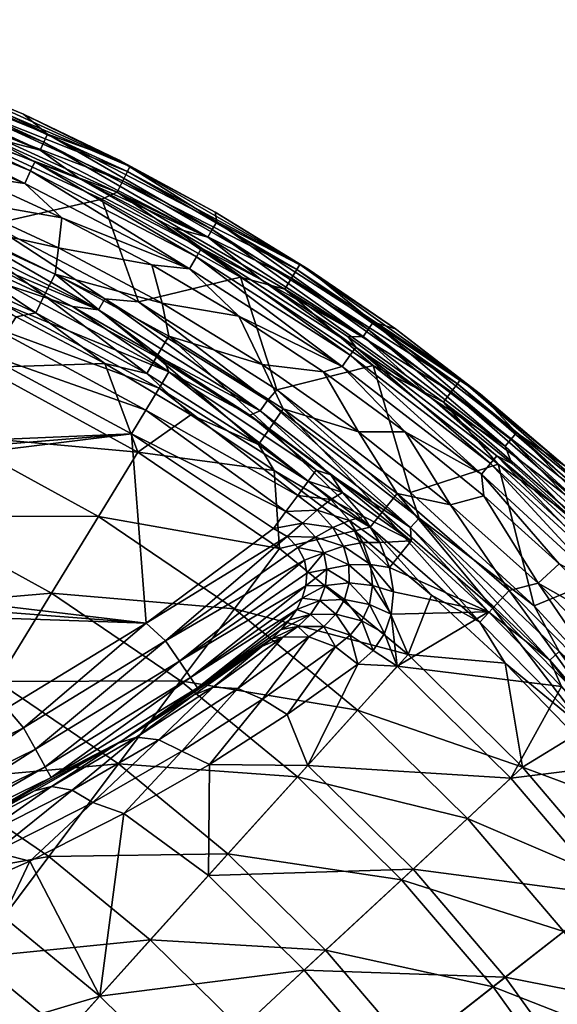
# Model space of a CAD drawing. Header units: inches. Extents: x -241 to 241, y -240 to 242.
# Tile 22 of 23: x 98 to 160, y 118 to 232. Entities that reach past the tile are written whole.
import ezdxf

# ---------------------------------------------------------------- set-up
doc = ezdxf.new("R2010")
doc.units = ezdxf.units.IN
doc.header["$MEASUREMENT"] = 0
doc.layers.add('Layer 1', color=7, linetype='Continuous')

# ---------------------------------------------------------------- blocks, each defined once
blk = doc.blocks.new('Rondò Bianco')
at = {"color": 253, "true_color": 0xa4adb2}
mesh = blk.add_polyface(dxfattribs=at)
corners = [(71.23, 226.98, 120.78), (78.78, 223.98, 119.07), (82.64, 223.09, 120.78), (93.83, 218.61, 120.78), (78.4, 222.91, 117.53), (77.86, 221.38, 116.54), (98.29, 213.09, 116.54), (98.97, 214.57, 117.53), (91.87, 214.04, 116.22), (80.9, 218.42, 116.22), (69.71, 222.24, 116.22), (86.54, 225.95, 166.81), (74.39, 230.24, 167.01), (79.96, 227.34, 155.87), (100.94, 218.83, 155.87), (79.28, 225.4, 132.48), (100.07, 216.96, 132.48), (79.62, 226.37, 144.17), (100.51, 217.9, 144.17), (89.79, 211.34, 116.22), (77.05, 216.31, 116.22), (74.63, 216.9, 116.22), (73.73, 215.98, 116.18), (75, 214.73, 115.99), (76.5, 214.78, 116.09), (75.95, 213.24, 115.67), (88.8, 208.57, 115.78), (90.4, 219.04, 172.15), (94.32, 208.31, 172), (75.95, 215.91, 172.35), (73, 225.47, 172.44), (66.39, 217.43, 172.22), (87.38, 209.63, 171.86), (89.67, 224.61, 168.31), (67.86, 232.16, 168.65), (67.38, 230.39, 171.51), (67.7, 231.53, 170.22), (89.45, 223.99, 169.87), (88.49, 221.49, 171.95), (66.97, 228.94, 172.29), (89.03, 222.89, 171.16), (74.67, 212.54, 115.48), (74.5, 212.99, 115.66), (73.17, 212.27, 115.93), (76.14, 212.63, 115.49), (76.25, 212.06, 115.26), (74.78, 212.1, 115.28), (73.71, 214.13, 116.03), (73.03, 212.6, 116.1)]
mesh.append_faces([[corners[k] for k in face] for face in [(0, 1, 2), (1, 3, 2), (4, 5, 6), (1, 4, 7), (8, 6, 5), (5, 9, 8), (5, 10, 9), (11, 12, 13), (13, 14, 11), (15, 16, 17), (18, 13, 17), (15, 2, 3), (15, 0, 2), (9, 19, 8), (19, 9, 20), (21, 9, 10), (21, 20, 9), (21, 22, 23), (24, 20, 21), (24, 21, 23), (25, 24, 23), (20, 24, 19), (24, 25, 26), (27, 28, 29), (30, 27, 29), (31, 29, 32), (12, 33, 34), (35, 36, 37), (38, 30, 39), (30, 38, 27), (34, 33, 36), (35, 40, 39), (36, 33, 37), (38, 39, 40), (35, 37, 40), (33, 12, 11), (41, 25, 42), (43, 41, 42), (41, 44, 25), (45, 44, 46), (41, 46, 44), (47, 42, 23), (23, 42, 25), (48, 42, 47), (23, 22, 47)]], dxfattribs={"color": 253})
mesh = blk.add_polyface(dxfattribs=at)
corners = [(104.79, 213.58, 120.78), (93.83, 218.61, 120.78), (99.45, 215.6, 119.07), (78.78, 223.98, 119.07), (117.47, 203.16, 116.54), (98.97, 214.57, 117.53), (98.29, 213.09, 116.54), (78.4, 222.91, 117.53), (91.87, 214.04, 116.22), (102.61, 209.1, 116.22), (97.27, 197.58, 109.67), (86.68, 202.45, 109.67), (93.44, 191.68, 93.24), (98.12, 221.16, 166.6), (86.54, 225.95, 166.81), (100.94, 218.83, 155.87), (109.28, 215.82, 166.36), (79.96, 227.34, 155.87), (100.51, 217.9, 144.17), (79.28, 225.4, 132.48), (100.07, 216.96, 132.48), (79.62, 226.37, 144.17), (93.23, 204.15, 169.65), (96.42, 201.21, 167.6), (82.34, 208.92, 169.87), (103.86, 198.76, 169.4), (115.06, 191.16, 167.6), (89.79, 211.34, 116.22), (102.22, 205.62, 116.22), (95.47, 199.22, 165.16), (99.56, 198.04, 112.27), (87.7, 206.01, 114.42), (86.82, 203.94, 112.27), (100.56, 200.04, 114.42), (88.8, 208.57, 115.78), (113.62, 192.92, 114.42), (101.82, 202.54, 115.78), (94.32, 208.31, 172), (107.25, 211.27, 171.79), (111.52, 199.34, 171.59), (90.4, 219.04, 172.15), (86.78, 208.26, 171.03), (106.85, 198.38, 170.58), (107.6, 199.68, 171.4), (87.38, 209.63, 171.86), (89.03, 222.89, 171.16), (89.45, 223.99, 169.87), (110.23, 214.48, 169.45), (89.67, 224.61, 168.31), (110.5, 215.08, 167.88), (88.49, 221.49, 171.95), (109.04, 212.08, 171.52), (109.72, 213.42, 170.74)]
mesh.append_faces([[corners[k] for k in face] for face in [(0, 1, 2), (3, 2, 1), (4, 5, 6), (3, 5, 2), (7, 6, 5), (6, 8, 9), (10, 11, 12), (13, 14, 15), (15, 16, 13), (15, 17, 18), (19, 1, 20), (21, 20, 18), (20, 1, 0), (22, 23, 24), (23, 25, 26), (25, 23, 22), (27, 28, 9), (27, 9, 8), (26, 29, 23), (30, 31, 32), (10, 30, 32), (33, 34, 31), (31, 30, 33), (35, 36, 33), (36, 34, 33), (28, 27, 34), (34, 36, 28), (37, 38, 39), (37, 40, 38), (41, 42, 22), (43, 44, 37), (43, 42, 44), (43, 37, 39), (25, 22, 42), (41, 44, 42), (45, 46, 47), (48, 49, 46), (50, 51, 40), (51, 38, 40), (49, 48, 13), (45, 52, 50), (46, 49, 47), (48, 14, 13), (50, 52, 51), (45, 47, 52)]], dxfattribs={"color": 253})
mesh = blk.add_polyface(dxfattribs=at)
corners = [(99.45, 215.6, 119.07), (118.85, 205.55, 119.07), (104.79, 213.58, 120.78), (125.85, 201.88, 120.78), (115.47, 207.99, 120.78), (136.81, 194.05, 119.07), (123.22, 197.66, 116.22), (117.47, 203.16, 116.54), (113.06, 203.64, 116.22), (118.28, 204.56, 117.53), (136.16, 193.13, 117.53), (98.97, 214.57, 117.53), (135.22, 191.8, 116.54), (98.29, 213.09, 116.54), (102.61, 209.1, 116.22), (120.63, 208.63, 155.87), (120.44, 209.77, 166.09), (109.28, 215.82, 166.36), (100.94, 218.83, 155.87), (100.51, 217.9, 144.17), (100.07, 216.96, 132.48), (119.6, 206.84, 132.48), (131.28, 203.14, 165.8), (138.27, 196.12, 144.17), (120.11, 207.74, 144.17), (137.68, 195.28, 132.48), (102.22, 205.62, 116.22), (114.27, 199.17, 116.22), (113.62, 192.92, 114.42), (115.04, 195.33, 115.78), (101.82, 202.54, 115.78), (123.41, 202.19, 171.39), (111.52, 199.34, 171.59), (107.25, 211.27, 171.79), (130.29, 203.65, 167.38), (110.23, 214.48, 169.45), (110.5, 215.08, 167.88), (129.96, 203.08, 168.95), (109.72, 213.42, 170.74), (109.04, 212.08, 171.52), (128.56, 200.8, 171.02), (129.35, 202.07, 170.24), (98.12, 221.16, 166.6)]
mesh.append_faces([[corners[k] for k in face] for face in [(0, 1, 2), (1, 3, 4), (2, 1, 4), (3, 1, 5), (6, 7, 8), (0, 9, 1), (10, 1, 9), (9, 0, 11), (9, 7, 12), (7, 13, 14), (11, 7, 9), (12, 7, 6), (14, 8, 7), (15, 16, 17), (17, 18, 15), (19, 20, 21), (16, 15, 22), (4, 3, 21), (23, 15, 24), (24, 18, 19), (18, 24, 15), (25, 24, 21), (21, 20, 2), (21, 24, 19), (25, 21, 3), (4, 21, 2), (26, 27, 8), (26, 8, 14), (27, 6, 8), (28, 29, 30), (26, 30, 27), (30, 29, 27), (31, 32, 33), (34, 35, 36), (35, 37, 38), (31, 39, 40), (33, 39, 31), (34, 36, 16), (38, 41, 39), (36, 42, 17), (35, 34, 37), (36, 17, 16), (39, 41, 40), (38, 37, 41), (22, 34, 16)]], dxfattribs={"color": 253})
mesh = blk.add_polyface(dxfattribs=at)
corners = [(20.51, 172.84, 158), (19.63, 172.6, 158.13), (19.96, 169, 158.13), (19.46, 176.55, 158), (17.75, 179.99, 158), (18.42, 176.67, 158.13), (19.11, 169, 158.55), (20.84, 169, 158), (18.8, 172.44, 158.55), (17.64, 176.34, 158.55), (18.44, 169, 159.21), (18.13, 172.32, 159.21), (19.8, 172.63, 162.87), (20.64, 172.86, 163), (21.01, 169, 163), (18.59, 176.74, 162.87), (19.58, 176.54, 163), (17.85, 180.02, 163), (17.79, 176.41, 162.44), (19.27, 169, 162.44), (18.96, 172.47, 162.44), (20.13, 169, 162.87), (18.27, 172.35, 161.74), (17.85, 172.27, 160.88), (18.57, 169, 161.74), (110.72, 183.95, 163), (12.68, 185.7, 163), (73.59, 201.69, 163), (92.79, 193.62, 163), (5.78, 189.18, 163), (32.34, 212.25, 163), (53.36, 207.96, 163), (15.53, 183.09, 163), (9.39, 187.76, 163), (42.3, 143.16, 158), (62.07, 205.83, 158), (41.87, 210.87, 158), (21.09, 213.95, 158), (9.28, 187.66, 158), (12.56, 185.65, 158), (15.43, 183.06, 158), (64.91, 204.93, 155.31), (45.15, 142.26, 155.31), (69.48, 203.32, 109.22), (63.98, 205.23, 157.23), (44.51, 142.46, 156.91), (64.63, 205.02, 156.33), (44.96, 142.32, 156.13), (63.06, 205.52, 157.81), (43.86, 142.67, 157.51), (43.1, 142.91, 157.88)]
mesh.append_faces([[corners[k] for k in face] for face in [(0, 1, 2), (3, 4, 5), (0, 3, 1), (1, 3, 5), (1, 6, 2), (2, 7, 0), (6, 1, 8), (5, 9, 8), (5, 8, 1), (8, 10, 6), (11, 10, 8), (12, 13, 14), (13, 15, 16), (16, 15, 17), (18, 15, 12), (19, 20, 21), (13, 12, 15), (20, 12, 21), (14, 21, 12), (20, 18, 12), (22, 20, 19), (23, 22, 24), (13, 16, 25), (26, 27, 28), (29, 30, 31), (17, 32, 28), (16, 17, 25), (32, 26, 28), (31, 27, 33), (26, 33, 27), (31, 33, 29), (7, 34, 35), (36, 37, 38), (39, 36, 38), (36, 40, 35), (40, 36, 39), (35, 4, 3), (40, 4, 35), (35, 0, 7), (3, 0, 35), (41, 42, 43), (44, 45, 46), (41, 46, 47), (44, 48, 49), (48, 35, 50)]], dxfattribs={"color": 253})
mesh = blk.add_polyface(dxfattribs=at)
corners = [(135.92, 195.24, 120.78), (136.81, 194.05, 119.07), (145.63, 188.11, 120.78), (125.85, 201.88, 120.78), (118.85, 205.55, 119.07), (136.16, 193.13, 117.53), (135.22, 191.8, 116.54), (118.28, 204.56, 117.53), (133.06, 191.17, 116.22), (142.56, 184.2, 116.22), (123.22, 197.66, 116.22), (131.28, 203.14, 165.8), (138.86, 196.96, 155.87), (141.45, 196.17, 165.5), (120.63, 208.63, 155.87), (138.27, 196.12, 144.17), (137.68, 195.28, 132.48), (120.11, 207.74, 144.17), (132.22, 179.72, 167.6), (124.48, 186.12, 168.83), (133.93, 179.18, 168.52), (135.26, 177.14, 167.23), (143.26, 171.52, 168.18), (137.13, 184.18, 116.22), (125.92, 192.02, 116.22), (130.06, 176.77, 164.22), (132.34, 175.08, 164.04), (128.69, 174.92, 163.3), (133.91, 176.31, 165.45), (131.29, 178.44, 165.69), (137.72, 174.35, 166.15), (136.07, 173.88, 164.52), (127.33, 179.68, 109.67), (136.68, 172.68, 109.67), (138.48, 173.08, 112.27), (125.51, 182.7, 112.27), (126.77, 184.55, 114.42), (139.88, 174.83, 114.42), (128.35, 186.85, 115.78), (141.62, 177.01, 115.78), (138.84, 191.9, 170.93), (143.2, 177.13, 170.6), (127.61, 189.06, 171.13), (123.41, 202.19, 171.39), (125.67, 186.63, 170.04), (143.2, 173.04, 169.43), (144.19, 174.15, 170.25), (126.54, 187.84, 170.86), (147.02, 187.64, 170.45), (128.56, 200.8, 171.02), (129.96, 203.08, 168.95), (148.64, 189.78, 168.37), (129.35, 202.07, 170.24), (130.29, 203.65, 167.38), (149.01, 190.32, 166.81), (147.93, 188.83, 169.66)]
mesh.append_faces([[corners[k] for k in face] for face in [(0, 1, 2), (0, 3, 1), (1, 4, 5), (6, 5, 7), (6, 8, 9), (8, 6, 10), (11, 12, 13), (12, 11, 14), (14, 15, 12), (16, 15, 17), (16, 0, 2), (0, 16, 3), (18, 19, 20), (21, 20, 22), (20, 21, 18), (9, 8, 23), (23, 8, 24), (25, 26, 27), (26, 25, 28), (29, 28, 25), (21, 29, 18), (29, 21, 28), (30, 28, 21), (28, 31, 26), (32, 33, 34), (34, 35, 32), (35, 34, 36), (36, 34, 37), (37, 38, 36), (39, 38, 37), (24, 38, 23), (38, 39, 23), (40, 41, 42), (43, 40, 42), (44, 45, 20), (41, 46, 42), (42, 46, 47), (45, 47, 46), (44, 47, 45), (48, 40, 49), (50, 51, 52), (50, 53, 54), (43, 49, 40), (55, 49, 52), (53, 11, 13)]], dxfattribs={"color": 253})
mesh = blk.add_polyface(dxfattribs=at)
corners = [(18.44, 169, 159.21), (18.13, 172.32, 159.21), (18.01, 169, 160), (18.27, 172.35, 161.74), (19.27, 169, 162.44), (18.57, 169, 161.74), (20.64, 172.86, 163), (112.43, 161.91, 163), (21.01, 169, 163), (96.21, 152.04, 163), (17.87, 157.94, 163), (19.58, 161.39, 163), (78.7, 143.56, 163), (15.5, 154.83, 163), (20.64, 165.1, 163), (20.47, 165.13, 158), (42.3, 143.16, 158), (20.84, 169, 158), (19.44, 161.49, 158), (17.74, 158.07, 158), (15.43, 155.01, 158), (52.99, 145.07, 92.25), (60.64, 148.35, 32.22), (63.59, 161.87, 44.06), (66.02, 174.16, 57.19), (45.15, 142.26, 155.31), (69.48, 203.32, 109.22), (60.99, 148.8, 31.55), (61.61, 149.15, 30.92), (64.09, 163.02, 44.06), (63.98, 205.23, 157.23), (43.86, 142.67, 157.51), (44.51, 142.46, 156.91), (44.96, 142.32, 156.13), (64.63, 205.02, 156.33), (64.91, 204.93, 155.31), (43.1, 142.91, 157.88), (63.06, 205.52, 157.81), (62.07, 205.83, 158), (18.59, 161.26, 162.87), (19.8, 165.37, 162.87), (20.13, 169, 162.87), (18.96, 165.53, 162.44), (18.27, 165.65, 161.74), (17.79, 161.59, 162.44), (18.15, 169, 160.88), (19.63, 165.4, 158.13), (18.8, 165.56, 158.55), (17.64, 161.66, 158.55), (18.42, 161.33, 158.13), (19.96, 169, 158.13), (19.11, 169, 158.55), (18.13, 165.68, 159.21)]
mesh.append_faces([[corners[k] for k in face] for face in [(0, 1, 2), (3, 4, 5), (6, 7, 8), (9, 10, 11), (12, 13, 10), (7, 14, 8), (9, 11, 14), (15, 16, 17), (18, 19, 16), (18, 16, 15), (20, 16, 19), (21, 22, 23), (24, 21, 23), (25, 21, 26), (22, 27, 23), (27, 28, 29), (30, 31, 32), (33, 34, 32), (25, 35, 33), (36, 31, 37), (38, 16, 36), (11, 10, 39), (40, 4, 41), (42, 43, 5), (11, 40, 14), (41, 14, 40), (14, 41, 8), (5, 4, 42), (39, 40, 11), (40, 42, 4), (39, 44, 42), (39, 42, 40), (44, 43, 42), (43, 45, 5), (46, 47, 48), (49, 19, 18), (18, 15, 49), (50, 51, 47), (17, 46, 15), (48, 49, 46), (50, 47, 46), (50, 46, 17), (46, 49, 15), (52, 47, 51), (0, 52, 51)]], dxfattribs={"color": 253})
mesh = blk.add_polyface(dxfattribs=at)
corners = [(153.22, 181.38, 119.07), (154.97, 180.49, 120.78), (145.63, 188.11, 120.78), (136.81, 194.05, 119.07), (152.49, 180.51, 117.53), (136.16, 193.13, 117.53), (135.22, 191.8, 116.54), (151.44, 179.27, 116.54), (142.56, 184.2, 116.22), (151.71, 176.74, 116.22), (142.9, 158.29, 93.24), (145.63, 165.2, 109.67), (136.68, 172.68, 109.67), (154.85, 183.31, 144.17), (138.86, 196.96, 155.87), (138.27, 196.12, 144.17), (151.35, 188.57, 165.18), (141.45, 196.17, 165.5), (155.52, 184.09, 155.87), (154.19, 182.52, 132.48), (137.68, 195.28, 132.48), (140.75, 168.39, 162.05), (152.28, 163.26, 167.82), (141.19, 165.56, 159.3), (143.26, 171.52, 168.18), (139.6, 171.33, 164.36), (137.72, 174.35, 166.15), (147.85, 175.69, 116.22), (137.13, 184.18, 116.22), (158.04, 166.59, 116.22), (140.95, 162.98, 156.29), (138.76, 166.32, 158.49), (151.25, 162.04, 112.27), (138.48, 173.08, 112.27), (139.88, 174.83, 114.42), (152.78, 163.67, 114.42), (141.62, 177.01, 115.78), (154.68, 165.71, 115.78), (143.2, 177.13, 170.6), (153.4, 180.42, 170.43), (157.58, 163.95, 170.02), (138.84, 191.9, 170.93), (143.2, 173.04, 169.43), (159.41, 157.63, 168.75), (144.19, 174.15, 170.25), (147.02, 187.64, 170.45), (149.01, 190.32, 166.81), (130.29, 203.65, 167.38), (129.96, 203.08, 168.95), (148.64, 189.78, 168.37), (128.56, 200.8, 171.02), (147.93, 188.83, 169.66), (129.35, 202.07, 170.24)]
mesh.append_faces([[corners[k] for k in face] for face in [(0, 1, 2), (2, 3, 0), (3, 4, 0), (3, 5, 4), (5, 6, 7), (5, 7, 4), (7, 8, 9), (7, 6, 8), (10, 11, 12), (13, 14, 15), (16, 17, 14), (14, 18, 16), (14, 13, 18), (19, 15, 20), (15, 19, 13), (19, 2, 1), (19, 20, 2), (21, 22, 23), (24, 21, 25), (21, 24, 22), (25, 26, 24), (9, 8, 27), (27, 8, 28), (29, 9, 27), (23, 30, 31), (32, 33, 11), (12, 11, 33), (33, 32, 34), (35, 34, 32), (35, 36, 34), (37, 36, 35), (28, 36, 27), (36, 37, 27), (38, 39, 40), (41, 39, 38), (42, 43, 22), (44, 43, 42), (38, 40, 44), (22, 24, 42), (41, 45, 39), (46, 47, 17), (48, 46, 49), (50, 51, 45), (52, 49, 51), (16, 46, 17)]], dxfattribs={"color": 253})
mesh = blk.add_polyface(dxfattribs=at)
corners = [(116.42, 155.22, 62.13), (137.03, 151.79, 77.3), (122.7, 163.59, 77.3), (127.95, 170.6, 93.24), (106.85, 174.35, 77.3), (117.63, 186.18, 109.67), (111.43, 181.82, 93.24), (127.33, 179.68, 109.67), (124.48, 186.12, 168.83), (132.22, 179.72, 167.6), (115.06, 191.16, 167.6), (125.92, 192.02, 116.22), (133.06, 191.17, 116.22), (123.22, 197.66, 116.22), (114.27, 199.17, 116.22), (113.92, 189.27, 165.16), (131.29, 178.44, 165.69), (130.06, 176.77, 164.22), (128.69, 174.92, 163.3), (127.24, 172.94, 163), (110.72, 183.95, 163), (112.39, 186.73, 163.54), (112.43, 161.91, 163), (128.84, 172.01, 162.85), (114.67, 159.88, 162.56), (131, 166.25, 159.54), (117.59, 155.58, 158.81), (116.28, 157.51, 161.14), (131.11, 167.73, 160.61), (129.11, 162.32, 156.19), (128.15, 161.19, 155.1), (118.39, 154.41, 155.94), (129.94, 163.53, 157.3), (127.07, 160.15, 154.03), (130.58, 164.84, 158.42), (130.83, 169.26, 161.58), (130.08, 170.74, 162.36), (128.32, 160.3, 150.93), (125.88, 159.2, 153), (130.07, 161.53, 152.75), (130.63, 173.57, 163.15), (123.07, 154.32, 136.67), (120.23, 154.46, 138.72), (131.35, 160.32, 149), (125.51, 182.7, 112.27), (112.49, 190.99, 112.27), (113.62, 192.92, 114.42), (126.77, 184.55, 114.42), (128.35, 186.85, 115.78), (115.04, 195.33, 115.78), (127.61, 189.06, 171.13), (111.52, 199.34, 171.59), (123.41, 202.19, 171.39), (114.43, 192.66, 169.13), (125.67, 186.63, 170.04), (126.54, 187.84, 170.86), (107.6, 199.68, 171.4), (133.93, 179.18, 168.52)]
mesh.append_faces([[corners[k] for k in face] for face in [(0, 1, 2), (3, 4, 2), (5, 6, 7), (6, 3, 7), (8, 9, 10), (11, 12, 13), (11, 13, 14), (15, 16, 17), (18, 19, 20), (9, 16, 10), (17, 21, 15), (18, 21, 17), (16, 15, 10), (22, 23, 24), (23, 22, 19), (25, 26, 27), (25, 27, 28), (29, 30, 31), (29, 31, 32), (30, 33, 31), (32, 26, 34), (25, 34, 26), (26, 32, 31), (35, 28, 27), (36, 35, 24), (27, 24, 35), (36, 24, 23), (33, 37, 38), (30, 39, 33), (19, 18, 40), (23, 19, 40), (39, 37, 33), (37, 41, 42), (38, 37, 42), (41, 37, 43), (5, 7, 44), (5, 44, 45), (46, 44, 47), (48, 49, 47), (49, 48, 11), (50, 51, 52), (8, 53, 54), (55, 54, 56), (51, 50, 55), (8, 54, 57)]], dxfattribs={"color": 253})
mesh = blk.add_polyface(dxfattribs=at)
corners = [(101.39, 165.43, 62.13), (106.85, 174.35, 77.3), (85.02, 174.41, 62.13), (95.08, 155.15, 48.01), (116.42, 155.22, 62.13), (111.43, 181.82, 93.24), (117.63, 186.18, 109.67), (107.61, 192.15, 109.67), (89.61, 183.81, 77.3), (93.44, 191.68, 93.24), (72.4, 191.7, 77.99), (79.74, 163.57, 48.01), (73.83, 151.44, 35.17), (69.14, 172.36, 52.08), (70.99, 182.56, 64.59), (122.7, 163.59, 77.3), (73.36, 199.64, 92.09), (127.95, 170.6, 93.24), (97.27, 197.58, 109.67), (115.06, 191.16, 167.6), (103.86, 198.76, 169.4), (114.43, 192.66, 169.13), (124.48, 186.12, 168.83), (17.85, 180.02, 163), (92.79, 193.62, 163), (110.72, 183.95, 163), (20.64, 165.1, 163), (112.43, 161.91, 163), (96.21, 152.04, 163), (127.24, 172.94, 163), (20.64, 172.86, 163), (94.19, 196.54, 163.54), (112.39, 186.73, 163.54), (113.92, 189.27, 165.16), (128.69, 174.92, 163.3), (95.47, 199.22, 165.16), (114.67, 159.88, 162.56), (98.15, 149.76, 162.56), (113.62, 192.92, 114.42), (112.49, 190.99, 112.27), (125.51, 182.7, 112.27), (99.56, 198.04, 112.27), (100.56, 200.04, 114.42), (126.77, 184.55, 114.42), (115.04, 195.33, 115.78), (114.27, 199.17, 116.22), (125.92, 192.02, 116.22), (107.6, 199.68, 171.4), (111.52, 199.34, 171.59), (126.54, 187.84, 170.86), (106.85, 198.38, 170.58), (125.67, 186.63, 170.04)]
mesh.append_faces([[corners[k] for k in face] for face in [(0, 1, 2), (3, 4, 0), (5, 6, 7), (8, 9, 10), (3, 11, 12), (13, 2, 14), (11, 0, 2), (13, 11, 2), (11, 3, 0), (14, 8, 10), (2, 8, 14), (2, 1, 8), (0, 4, 15), (0, 15, 1), (16, 10, 9), (5, 8, 1), (8, 5, 9), (17, 5, 1), (18, 9, 7), (9, 5, 7), (19, 20, 21), (22, 19, 21), (23, 24, 25), (26, 27, 28), (25, 29, 27), (27, 30, 25), (31, 32, 24), (24, 32, 25), (31, 33, 32), (34, 25, 32), (35, 33, 31), (19, 33, 35), (27, 36, 37), (38, 39, 40), (7, 39, 41), (7, 6, 39), (38, 42, 39), (39, 42, 41), (41, 18, 7), (43, 44, 38), (45, 44, 46), (47, 48, 49), (50, 51, 21), (20, 50, 21), (50, 47, 51)]], dxfattribs={"color": 253})
mesh = blk.add_polyface(dxfattribs=at)
corners = [(163.92, 172.41, 120.78), (154.97, 180.49, 120.78), (153.22, 181.38, 119.07), (168.01, 167.77, 119.07), (172.44, 163.89, 120.78), (151.44, 179.27, 116.54), (166.06, 165.82, 116.54), (152.49, 180.51, 117.53), (167.21, 166.97, 117.53), (160.48, 168.82, 116.22), (168.84, 160.46, 116.22), (151.71, 176.74, 116.22), (161.14, 180.25, 164.82), (151.35, 188.57, 165.18), (155.52, 184.09, 155.87), (154.85, 183.31, 144.17), (169.8, 169.56, 144.17), (170.53, 170.28, 155.87), (179.18, 162.24, 164.07), (170.42, 171.46, 164.46), (169.07, 168.83, 132.48), (183.09, 155.12, 144.17), (154.19, 182.52, 132.48), (182.3, 154.45, 132.48), (158.04, 166.59, 116.22), (147.85, 175.69, 116.22), (154.68, 165.71, 115.78), (153.4, 180.42, 170.43), (167.02, 167.82, 169.89), (157.58, 163.95, 170.02), (160.5, 158.63, 169.56), (144.19, 174.15, 170.25), (182.16, 158.7, 165.48), (166.4, 175.24, 166.17), (148.64, 189.78, 168.37), (165.98, 174.73, 167.74), (147.93, 188.83, 169.66), (179.72, 156.43, 169.12), (164.18, 172.75, 169.81), (147.02, 187.64, 170.45), (181.7, 158.23, 167.05), (165.2, 173.85, 169.02), (149.01, 190.32, 166.81), (180.84, 157.43, 168.33)]
mesh.append_faces([[corners[k] for k in face] for face in [(0, 1, 2), (0, 3, 4), (3, 0, 2), (5, 6, 7), (2, 8, 3), (2, 7, 8), (9, 6, 5), (7, 6, 8), (6, 9, 10), (5, 11, 9), (12, 13, 14), (15, 16, 14), (17, 12, 14), (18, 19, 17), (19, 12, 17), (0, 4, 20), (21, 17, 16), (22, 20, 15), (14, 16, 17), (23, 16, 20), (22, 0, 20), (15, 20, 16), (22, 1, 0), (24, 9, 11), (24, 10, 9), (25, 26, 24), (27, 28, 29), (29, 30, 31), (19, 32, 33), (34, 35, 36), (37, 28, 38), (39, 38, 27), (35, 40, 41), (27, 38, 28), (33, 42, 12), (41, 39, 36), (13, 12, 42), (34, 33, 35), (39, 41, 38), (33, 32, 35), (36, 35, 41), (41, 43, 38), (42, 33, 34), (19, 33, 12), (32, 19, 18)]], dxfattribs={"color": 253})
mesh = blk.add_polyface(dxfattribs=at)
corners = [(127.33, 179.68, 109.67), (127.95, 170.6, 93.24), (136.68, 172.68, 109.67), (142.9, 158.29, 93.24), (122.7, 163.59, 77.3), (137.72, 174.35, 166.15), (135.26, 177.14, 167.23), (143.26, 171.52, 168.18), (133.46, 168.19, 160.01), (136.03, 166.6, 158.15), (133.29, 166.32, 158.33), (132.62, 164.55, 156.51), (130.58, 164.84, 158.42), (133.08, 170.09, 161.44), (136.01, 168.7, 160.21), (137.63, 171.31, 162.97), (140.75, 168.39, 162.05), (138.52, 168.75, 160.91), (132.13, 171.93, 162.51), (135.39, 170.89, 161.96), (136.07, 173.88, 164.52), (139.6, 171.33, 164.36), (130.63, 173.57, 163.15), (132.34, 175.08, 164.04), (134.15, 173.06, 163.27), (128.69, 174.92, 163.3), (141.19, 165.56, 159.3), (128.84, 172.01, 162.85), (133.91, 176.31, 165.45), (130.08, 170.74, 162.36), (130.83, 169.26, 161.58), (131.11, 167.73, 160.61), (138.76, 166.32, 158.49), (131, 166.25, 159.54), (140.95, 162.98, 156.29), (138.4, 164.11, 155.84), (135.51, 164.68, 155.9), (129.94, 163.53, 157.3), (134.5, 162.98, 153.59), (143.2, 173.04, 169.43), (133.93, 179.18, 168.52)]
mesh.append_faces([[corners[k] for k in face] for face in [(0, 1, 2), (2, 1, 3), (4, 3, 1), (5, 6, 7), (8, 9, 10), (10, 11, 12), (8, 13, 14), (15, 16, 17), (18, 19, 13), (15, 20, 21), (22, 23, 24), (25, 23, 22), (5, 21, 20), (16, 26, 17), (24, 23, 20), (22, 18, 27), (20, 28, 5), (18, 29, 27), (18, 22, 24), (15, 19, 24), (18, 13, 29), (15, 24, 20), (16, 15, 21), (30, 29, 13), (19, 18, 24), (17, 14, 19), (30, 13, 31), (17, 19, 15), (17, 26, 32), (8, 31, 13), (14, 13, 19), (32, 9, 14), (31, 8, 33), (17, 32, 14), (32, 34, 35), (10, 33, 8), (9, 8, 14), (35, 36, 9), (33, 10, 12), (32, 35, 9), (10, 36, 11), (36, 10, 9), (11, 37, 12), (38, 11, 36), (39, 7, 40)]], dxfattribs={"color": 253})
mesh = blk.add_polyface(dxfattribs=at)
corners = [(179.05, 151.7, 116.54), (166.06, 165.82, 116.54), (168.84, 160.46, 116.22), (168.01, 167.77, 119.07), (167.21, 166.97, 117.53), (180.29, 152.75, 117.53), (177.14, 130.85, 109.67), (169.96, 140.06, 109.67), (167.92, 131.44, 93.24), (142.15, 132.07, 62.13), (161.03, 126.04, 77.3), (149.81, 139.19, 77.3), (156.22, 145.15, 93.24), (162.3, 148.87, 109.67), (154.19, 157.26, 109.67), (142.9, 158.29, 93.24), (141.64, 156.9, 150.66), (152.28, 163.26, 167.82), (160.76, 154.56, 167.43), (143.48, 133.31, 131.62), (166.45, 130.28, 150.66), (154.22, 120.72, 131.62), (154.85, 143.88, 150.66), (168.62, 145.58, 167.04), (175.75, 136.46, 166.65), (158.04, 166.59, 116.22), (167.68, 156.88, 116.22), (176.75, 151.69, 116.22), (154.68, 165.71, 115.78), (167.35, 152.92, 115.78), (163.63, 149.52, 112.27), (175.42, 135.5, 112.27), (151.25, 162.04, 112.27), (165.29, 151.03, 114.42), (177.19, 136.87, 114.42), (152.78, 163.67, 114.42), (176.72, 146.62, 116.22), (179.54, 154.15, 169.31), (170.83, 149.49, 169.39), (167.02, 167.82, 169.89), (157.58, 163.95, 170.02), (159.41, 157.63, 168.75), (173.88, 140.75, 168.02), (144.19, 174.15, 170.25), (160.5, 158.63, 169.56), (175.07, 141.64, 168.82)]
mesh.append_faces([[corners[k] for k in face] for face in [(0, 1, 2), (3, 4, 5), (4, 1, 0), (6, 7, 8), (9, 10, 11), (8, 11, 10), (8, 12, 11), (12, 13, 14), (15, 12, 14), (13, 12, 7), (12, 8, 7), (16, 17, 18), (19, 20, 21), (20, 19, 22), (16, 18, 22), (23, 22, 18), (24, 20, 23), (20, 22, 23), (25, 26, 2), (26, 27, 2), (28, 29, 25), (30, 7, 31), (13, 30, 14), (13, 7, 30), (30, 32, 14), (31, 33, 30), (33, 31, 34), (30, 35, 32), (33, 35, 30), (34, 29, 33), (33, 28, 35), (29, 28, 33), (26, 29, 36), (29, 26, 25), (37, 38, 39), (39, 38, 40), (23, 41, 42), (41, 43, 44), (44, 42, 41), (44, 40, 38), (38, 45, 44), (42, 24, 23), (42, 44, 45), (41, 18, 17), (23, 18, 41)]], dxfattribs={"color": 253})
mesh = blk.add_polyface(dxfattribs=at)
corners = [(142.9, 158.29, 93.24), (122.7, 163.59, 77.3), (137.03, 151.79, 77.3), (121.94, 135.07, 48.01), (142.15, 132.07, 62.13), (130.02, 144.02, 62.13), (133.31, 123.86, 48.01), (149.81, 139.19, 77.3), (156.22, 145.15, 93.24), (154.19, 157.26, 109.67), (145.63, 165.2, 109.67), (154.85, 143.88, 150.66), (143.48, 133.31, 131.62), (131.24, 145.37, 131.62), (141.64, 156.9, 150.66), (137.05, 157.14, 146.88), (140.15, 160.71, 153.19), (138.83, 158.76, 150.02), (140.95, 162.98, 156.29), (141.19, 165.56, 159.3), (152.28, 163.26, 167.82), (119.66, 132.55, 113.78), (128.84, 151.31, 134.91), (130.82, 121.55, 113.78), (137.52, 162.18, 153.09), (138.4, 164.11, 155.84), (134.5, 162.98, 153.59), (131.53, 162.95, 154.63), (132.62, 164.55, 156.51), (129.94, 163.53, 157.3), (129.11, 162.32, 156.19), (136.17, 160.52, 150.31), (128.15, 161.19, 155.1), (130.07, 161.53, 152.75), (134.44, 159.17, 147.58), (131.35, 160.32, 149), (133.09, 161.52, 151.26), (135.51, 164.68, 155.9), (128.32, 160.3, 150.93), (125.96, 153.08, 135.15), (151.25, 162.04, 112.27)]
mesh.append_faces([[corners[k] for k in face] for face in [(0, 1, 2), (3, 4, 5), (3, 6, 4), (5, 4, 7), (5, 7, 2), (8, 2, 7), (2, 8, 0), (0, 9, 10), (11, 12, 13), (14, 13, 15), (16, 14, 17), (16, 18, 14), (18, 19, 20), (18, 20, 14), (21, 13, 12), (15, 13, 22), (15, 17, 14), (12, 23, 21), (13, 14, 11), (16, 24, 25), (26, 27, 28), (29, 27, 30), (15, 31, 17), (32, 27, 33), (34, 35, 36), (16, 17, 24), (34, 31, 15), (18, 16, 25), (28, 27, 29), (26, 37, 24), (25, 24, 37), (36, 26, 31), (36, 33, 27), (26, 36, 27), (30, 27, 32), (17, 31, 24), (24, 31, 26), (35, 38, 33), (36, 31, 34), (33, 36, 35), (39, 34, 22), (35, 34, 39), (22, 34, 15), (9, 40, 10)]], dxfattribs={"color": 253})
mesh = blk.add_polyface(dxfattribs=at)
corners = [(121.94, 135.07, 48.01), (109.18, 145.57, 48.01), (101.09, 134.78, 35.17), (112.9, 125.06, 35.17), (133.31, 123.86, 48.01), (130.02, 144.02, 62.13), (116.42, 155.22, 62.13), (95.08, 155.15, 48.01), (137.03, 151.79, 77.3), (98.87, 134.21, 103.12), (109.81, 139.76, 113), (107.01, 118.53, 97.37), (119.78, 145.49, 123.61), (119.66, 132.55, 113.78), (128.84, 151.31, 134.91), (131.24, 145.37, 131.62), (109.14, 147.94, 129.52), (99.42, 142.41, 118.87), (109.59, 148.22, 153), (117.94, 153.56, 140.91), (125.88, 159.2, 153), (112.43, 161.91, 163), (98.15, 149.76, 162.56), (96.21, 152.04, 163), (116.28, 157.51, 161.14), (99.54, 147.24, 161.14), (114.67, 159.88, 162.56), (127.07, 160.15, 154.03), (118.39, 154.41, 155.94), (101.34, 143.95, 155.94), (100.66, 145.2, 158.81), (117.59, 155.58, 158.81), (113.91, 148.34, 125.09), (103.8, 142.47, 114.28), (111.29, 148.64, 127.24), (116.58, 147.01, 123.46), (106.22, 141.05, 112.54), (123.07, 154.32, 136.67), (131.35, 160.32, 149), (125.96, 153.08, 135.15), (120.23, 154.46, 138.72), (101.41, 142.92, 116.51), (94.79, 135.29, 102.44)]
mesh.append_faces([[corners[k] for k in face] for face in [(0, 1, 2), (3, 4, 0), (0, 2, 3), (5, 6, 1), (7, 1, 6), (5, 1, 0), (6, 5, 8), (9, 10, 11), (10, 12, 13), (10, 13, 11), (12, 14, 15), (15, 13, 12), (16, 17, 18), (19, 18, 20), (18, 19, 16), (21, 22, 23), (24, 25, 26), (27, 18, 28), (29, 28, 18), (18, 27, 20), (29, 30, 31), (28, 29, 31), (30, 25, 24), (30, 24, 31), (22, 26, 25), (32, 33, 34), (34, 16, 19), (35, 10, 36), (37, 38, 39), (12, 39, 14), (12, 10, 35), (35, 32, 37), (35, 39, 12), (40, 34, 19), (19, 20, 40), (35, 37, 39), (10, 9, 36), (32, 34, 40), (32, 40, 37), (36, 33, 32), (34, 41, 16), (36, 32, 35), (33, 41, 34), (41, 17, 16), (42, 33, 36)]], dxfattribs={"color": 253})
mesh = blk.add_polyface(dxfattribs=at)
corners = [(88.04, 143.65, 35.17), (109.18, 145.57, 48.01), (95.08, 155.15, 48.01), (101.09, 134.78, 35.17), (80.35, 131.11, 23.82), (67.39, 138.23, 23.82), (73.83, 151.44, 35.17), (92.27, 123.02, 23.82), (87.04, 129, 94.18), (98.87, 134.21, 103.12), (95.81, 127.75, 97.37), (72.9, 130.5, 153), (91.88, 138.57, 153), (77.14, 132.11, 100.2), (99.42, 142.41, 118.87), (88.71, 137.06, 109.01), (109.59, 148.22, 153), (62.88, 129.05, 158.81), (81.44, 138.41, 161.14), (82.36, 136.27, 158.81), (101.34, 143.95, 155.94), (82.92, 134.97, 155.94), (63.31, 127.69, 155.94), (100.66, 145.2, 158.81), (99.54, 147.24, 161.14), (80.31, 141.05, 162.56), (98.15, 149.76, 162.56), (62.18, 131.27, 161.14), (78.7, 143.56, 163), (96.21, 152.04, 163), (90.5, 137.39, 106.58), (92.63, 136.79, 104.27), (80.57, 131.53, 95.32), (82.45, 129.96, 93.41), (94.79, 135.29, 102.44), (101.41, 142.92, 116.51), (103.8, 142.47, 114.28), (106.22, 141.05, 112.54), (74.36, 124.28, 86.29), (78.72, 132.27, 97.7), (66.05, 127.67, 89.95), (69.18, 125.19, 85.53), (67.61, 126.82, 87.52)]
mesh.append_faces([[corners[k] for k in face] for face in [(0, 1, 2), (3, 0, 4), (5, 0, 6), (0, 5, 4), (3, 4, 7), (0, 2, 6), (1, 0, 3), (8, 9, 10), (11, 12, 13), (12, 14, 15), (13, 12, 15), (12, 16, 14), (17, 18, 19), (16, 12, 20), (11, 21, 12), (21, 20, 12), (19, 21, 22), (21, 19, 23), (21, 23, 20), (19, 18, 24), (18, 25, 26), (19, 24, 23), (26, 24, 18), (25, 18, 27), (25, 28, 29), (26, 25, 29), (30, 31, 32), (8, 33, 34), (35, 36, 31), (37, 9, 34), (9, 8, 34), (34, 31, 36), (35, 30, 14), (8, 38, 33), (30, 15, 14), (30, 35, 31), (33, 32, 31), (30, 39, 15), (33, 31, 34), (32, 39, 30), (39, 13, 15), (39, 40, 13), (41, 32, 33), (42, 39, 32)]], dxfattribs={"color": 253})
mesh = blk.add_polyface(dxfattribs=at)
corners = [(161.03, 126.04, 77.3), (170.72, 112.56, 77.3), (178.03, 117.38, 93.24), (147.44, 81.53, 35.17), (165.35, 75.98, 48.01), (159.24, 88.06, 48.01), (170.32, 64.05, 48.01), (153.09, 70.34, 35.17), (169.8, 93.89, 62.13), (161.99, 106.8, 62.13), (151.92, 100.17, 48.01), (176.31, 81.01, 62.13), (181.61, 68.3, 62.13), (152.79, 119.59, 62.13), (178.96, 98.95, 77.3), (185.82, 85.38, 77.3), (191.41, 71.98, 77.3), (177.14, 130.85, 109.67), (167.92, 131.44, 93.24), (186.62, 103.19, 93.24), (193.77, 89.03, 93.24), (183.83, 121.28, 109.67), (189.99, 111.37, 109.67), (192.07, 88.25, 150.66), (177.96, 81.77, 131.62), (171.39, 94.77, 131.62), (176.47, 116.35, 150.66), (166.45, 130.28, 150.66), (183.54, 125.03, 166.15), (156.27, 86.41, 113.78), (149.08, 98.3, 113.78), (163.51, 107.81, 131.62), (162.26, 74.56, 113.78), (183.32, 68.94, 131.62), (154.22, 120.72, 131.62), (184.98, 102.29, 150.66), (197.85, 74.4, 150.66), (191.26, 112.46, 165.61), (186.38, 119.97, 112.27), (177.19, 136.87, 114.42), (188.27, 121.19, 114.42), (190.61, 122.7, 115.78), (179.4, 138.58, 115.78), (186.53, 122.57, 167.23)]
mesh.append_faces([[corners[k] for k in face] for face in [(0, 1, 2), (3, 4, 5), (6, 4, 7), (8, 9, 10), (5, 11, 8), (12, 11, 4), (10, 5, 8), (5, 4, 11), (13, 9, 1), (13, 1, 0), (9, 8, 14), (9, 14, 1), (8, 11, 15), (8, 15, 14), (11, 12, 16), (16, 15, 11), (2, 17, 18), (0, 2, 18), (19, 1, 14), (19, 2, 1), (20, 14, 15), (14, 20, 19), (2, 21, 17), (2, 22, 21), (2, 19, 22), (23, 24, 25), (26, 27, 28), (29, 30, 25), (25, 30, 31), (32, 29, 24), (25, 24, 29), (24, 33, 32), (34, 26, 31), (27, 26, 34), (31, 35, 25), (26, 35, 31), (23, 25, 35), (24, 36, 33), (37, 26, 28), (37, 35, 26), (38, 21, 22), (21, 38, 17), (39, 38, 40), (41, 42, 40), (28, 43, 37)]], dxfattribs={"color": 253})
mesh = blk.add_polyface(dxfattribs=at)
corners = [(95.88, 75.05, 6.17), (89.2, 82.88, 6.17), (79.2, 68.94), (75.27, 73.2), (81.59, 90.38, 6.17), (71.13, 77.23), (121.09, 94.78, 23.82), (112.66, 104.67, 23.82), (101.18, 94.01, 14.12), (73.06, 97.41, 6.17), (66.75, 81.05), (123.43, 114.68, 35.17), (112.9, 125.06, 35.17), (103.05, 114.14, 23.82), (101.09, 134.78, 35.17), (92.27, 123.02, 23.82), (82.87, 110.49, 14.12), (92.55, 102.52, 14.12), (108.76, 85.13, 14.12), (101.65, 67.02, 6.17), (115.3, 76.02, 14.12), (120.86, 66.83, 14.12), (72.17, 117.76, 14.12), (80.35, 131.11, 23.82), (116.37, 76.73, 82.59), (92.83, 72.66, 69.63), (109.76, 85.91, 82.59), (86.36, 80.24, 69.63), (63.95, 70.83, 58.61), (78.99, 87.5, 69.63), (102.11, 94.88, 82.59), (69.91, 64.95, 58.61), (95.81, 127.75, 97.37), (98.87, 134.21, 103.12), (107.01, 118.53, 97.37), (93.4, 103.46, 82.59), (70.73, 94.31, 69.63), (98.42, 64.89, 69.63), (74.36, 124.28, 86.29), (87.04, 129, 94.18), (83.63, 111.51, 82.59), (116.99, 108.7, 97.37), (125.75, 98.43, 97.37), (69.18, 125.19, 85.53), (82.45, 129.96, 93.41)]
mesh.append_faces([[corners[k] for k in face] for face in [(0, 1, 2), (3, 1, 4), (1, 3, 2), (4, 5, 3), (6, 7, 8), (9, 10, 4), (11, 12, 13), (12, 14, 15), (16, 13, 15), (4, 17, 9), (8, 4, 1), (18, 1, 0), (9, 17, 16), (0, 19, 20), (4, 8, 17), (18, 8, 1), (20, 18, 0), (21, 20, 19), (7, 13, 17), (22, 15, 23), (17, 13, 16), (7, 17, 8), (6, 8, 18), (16, 15, 22), (13, 12, 15), (11, 13, 7), (24, 25, 26), (27, 28, 29), (26, 27, 30), (31, 27, 25), (32, 33, 34), (29, 35, 30), (29, 36, 35), (27, 29, 30), (27, 26, 25), (25, 24, 37), (38, 39, 40), (40, 35, 36), (40, 39, 32), (40, 34, 35), (41, 30, 35), (26, 30, 42), (32, 34, 40), (34, 41, 35), (43, 44, 38)]], dxfattribs={"color": 253})
mesh = blk.add_polyface(dxfattribs=at)
corners = [(128.38, 84.65, 23.82), (121.09, 94.78, 23.82), (108.76, 85.13, 14.12), (134.57, 74.41, 23.82), (115.3, 76.02, 14.12), (120.86, 66.83, 14.12), (112.66, 104.67, 23.82), (132.67, 103.84, 35.17), (123.43, 114.68, 35.17), (140.66, 92.74, 35.17), (147.44, 81.53, 35.17), (153.09, 70.34, 35.17), (139.73, 64.2, 23.82), (143.29, 112.16, 48.01), (133.31, 123.86, 48.01), (151.92, 100.17, 48.01), (112.9, 125.06, 35.17), (159.24, 88.06, 48.01), (165.35, 75.98, 48.01), (152.79, 119.59, 62.13), (142.15, 132.07, 62.13), (161.99, 106.8, 62.13), (161.03, 126.04, 77.3), (125.75, 98.43, 97.37), (133.32, 87.9, 97.37), (109.76, 85.91, 82.59), (130.82, 121.55, 113.78), (140.62, 110.07, 113.78), (116.99, 108.7, 97.37), (102.11, 94.88, 82.59), (139.75, 77.27, 97.37), (116.37, 76.73, 82.59), (145.11, 66.67, 97.37), (121.98, 67.45, 82.59), (149.08, 98.3, 113.78), (107.01, 118.53, 97.37), (156.27, 86.41, 113.78), (162.26, 74.56, 113.78), (119.66, 132.55, 113.78), (154.22, 120.72, 131.62), (143.48, 133.31, 131.62), (163.51, 107.81, 131.62)]
mesh.append_faces([[corners[k] for k in face] for face in [(0, 1, 2), (3, 0, 4), (0, 2, 4), (3, 4, 5), (6, 7, 8), (1, 9, 7), (0, 10, 9), (6, 1, 7), (3, 11, 10), (9, 1, 0), (10, 0, 3), (3, 12, 11), (8, 13, 14), (15, 13, 7), (14, 16, 8), (9, 17, 15), (13, 8, 7), (7, 9, 15), (17, 9, 10), (10, 11, 18), (19, 20, 14), (13, 21, 19), (19, 14, 13), (13, 15, 21), (20, 19, 22), (23, 24, 25), (26, 27, 28), (23, 29, 28), (30, 31, 24), (30, 32, 33), (25, 24, 31), (33, 31, 30), (27, 34, 23), (35, 26, 28), (34, 36, 24), (23, 28, 27), (36, 37, 30), (24, 23, 34), (30, 24, 36), (32, 30, 37), (38, 26, 35), (27, 26, 39), (39, 26, 40), (34, 27, 41), (39, 41, 27)]], dxfattribs={"color": 253})

msp = doc.modelspace()

# ---------------------------------------------------------------- block references
at = {"layer": 'Layer 1'}
msp.add_blockref('Rondò Bianco', (0, 0), dxfattribs=at)

doc.saveas('drawing.dxf')
